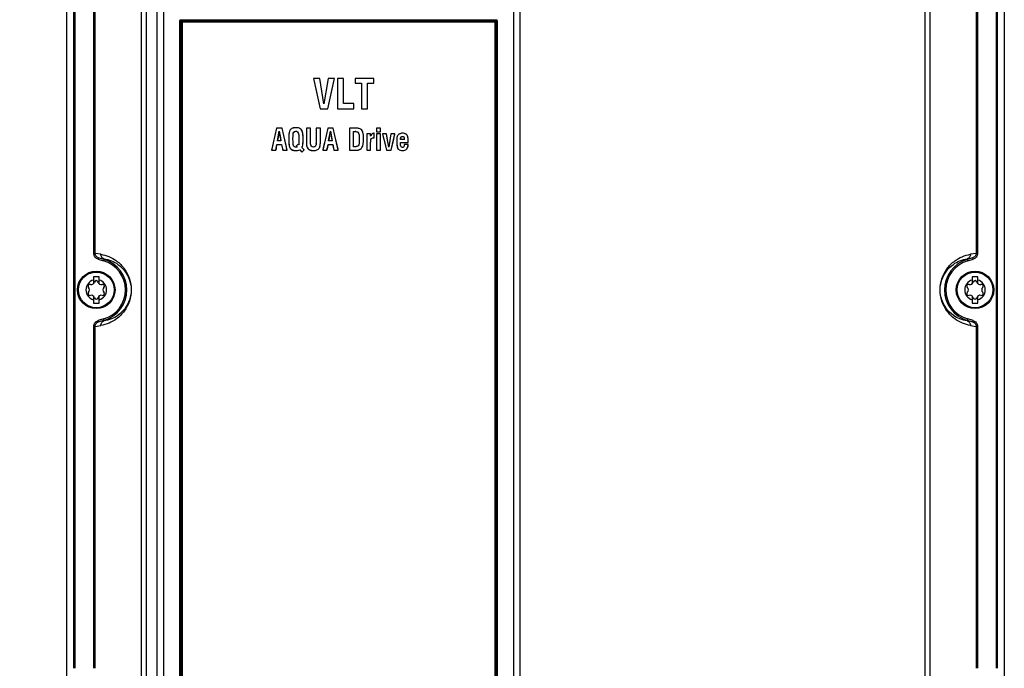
# Model space of a CAD drawing. Header units: inches. Extents: x 0 to 82.7, y 0 to 58.5.
# Tile 5 of 78: x 10.9 to 19.2, y 22.8 to 28.2. Entities that reach past the tile are written whole.
import ezdxf

# ---------------------------------------------------------------- set-up
doc = ezdxf.new("R2010")
doc.units = ezdxf.units.IN
doc.header["$LTSCALE"] = 4.547244
doc.header["$MEASUREMENT"] = 0
doc.layers.get('0').update_dxf_attribs({"linetype": 'CONTINUOUS'})
doc.styles.get("Standard").update_dxf_attribs({"font": 'txt', "width": 0.8})
doc.dimstyles.new('DIMSTYLE_1', dxfattribs={"dimtxt": 0.78125, "dimasz": 0.75, "dimexe": 0.18, "dimexo": 0.0625, "dimgap": 0.09, "dimtad": 1, "dimdec": 1, "dimzin": 4, "dimdsep": 46, "dimtxsty": 'STANDARD', "dimblk": '_FILLED', "dimblk1": '_FILLED', "dimblk2": '_FILLED', "dimcen": 0.09, "dimadec": 0, "dimazin": 0, "dimtfac": 1, "dimtdec": 1, "dimtofl": 0, "dimtmove": 0, "dimatfit": 3, "dimldrblk": '_FILLED', "dimfxl": 1, "dimtolj": 1, "dimtzin": 4, "dimarcsym": 0})

# ---------------------------------------------------------------- blocks, each defined once
blk = doc.blocks.new('_FILLED')
at = {"color": 0, "linetype": 'BYBLOCK'}
blk.add_solid([(0, 0), (-1, 0.193), (-1, -0.193)], dxfattribs=at)
blk = doc.blocks.new('*D12')
at = {"color": 7, "linetype": 'CONTINUOUS'}
for p, q in [((11.309, 35.2145), (8.4778, 35.2145)), ((9.1028, 35.2145), (9.1028, 26.9468)), ((9.1028, 18.6791), (9.1028, 26.9468)), ((11.1697, 18.6791), (8.4778, 18.6791))]:
    blk.add_line(p, q, dxfattribs=at)
at = {"color": 7, "linetype": 'CONTINUOUS', "xscale": 0.75, "yscale": 0.75, "zscale": 0.75}
for p, rotation in [((9.1028, 35.2145), 90), ((9.1028, 18.6791), 270)]:
    blk.add_blockref('_FILLED', p, dxfattribs=dict(at, rotation=rotation))

msp = doc.modelspace()

# ---------------------------------------------------------------- linework, layer by layer
at = {"color": 7, "linetype": 'CONTINUOUS'}
for p, q in [((11.3252, 22.589), (11.3252, 34.5769)), ((19.1992, 34.5769), (19.1992, 22.589)), ((11.382, 22.7847), (11.382, 34.5522)), ((11.3937, 22.7847), (11.3937, 34.5522)), ((19.1307, 34.5522), (19.1307, 22.7847)), ((19.1424, 22.7847), (19.1424, 34.5522)), ((11.9501, 19.8715), (11.9501, 34.2444)), ((11.9891, 34.2837), (11.9891, 19.8322)), ((12.0828, 19.8705), (12.0828, 34.2837)), ((12.1353, 34.2442), (12.1353, 19.8606)), ((15.0757, 34.2442), (15.0757, 19.3827)), ((15.1282, 34.2837), (15.1282, 19.343)), ((18.5353, 19.8322), (18.5353, 34.2837)), ((18.5743, 34.2444), (18.5743, 19.8715)), ((11.5506, 26.2689), (11.5506, 33.7583)), ((11.5623, 26.2689), (11.5623, 33.7583)), ((18.9621, 33.7583), (18.9621, 26.2689)), ((18.9738, 33.7583), (18.9738, 26.2689)), ((12.2731, 20.2478), (12.2731, 28.2228)), ((12.2774, 28.2228), (12.2731, 28.2228)), ((12.2774, 28.2228), (12.2774, 20.2478)), ((12.2774, 28.2228), (12.2795, 28.2206)), ((12.2795, 20.2499), (12.2795, 28.2206)), ((12.2808, 28.2307), (14.9302, 28.2307)), ((12.2835, 28.2245), (12.2812, 28.2268)), ((12.2812, 28.2268), (12.2923, 28.2268)), ((12.2923, 28.2245), (12.2835, 28.2245)), ((14.9271, 28.2206), (12.2839, 28.2206)), ((12.2839, 28.2204), (12.2839, 20.2501)), ((12.2924, 28.2107), (12.2922, 20.2579)), ((12.2923, 28.2268), (14.9225, 28.2268)), ((14.9225, 28.2245), (12.2923, 28.2245)), ((14.9224, 28.2106), (12.2924, 28.2107)), ((14.9221, 20.2578), (14.9224, 28.2106)), ((14.9225, 28.2268), (14.9298, 28.2268)), ((14.9275, 28.2245), (14.9225, 28.2245)), ((14.9271, 28.2206), (14.9271, 20.2501)), ((14.9315, 28.2206), (14.9271, 28.2204)), ((14.9275, 28.2245), (14.9298, 28.2268)), ((14.9315, 28.2206), (14.9315, 20.2499)), ((14.9336, 28.2228), (14.9336, 20.2478)), ((14.9379, 28.2228), (14.9336, 28.2228)), ((14.9379, 28.2228), (14.9379, 20.2478)), ((13.3954, 27.7382), (13.4511, 27.4823)), ((13.4486, 27.7382), (13.3954, 27.7382)), ((13.3954, 27.7382), (13.3978, 27.7271)), ((13.3978, 27.7271), (13.4511, 27.4823)), ((13.4843, 27.5235), (13.4486, 27.7382)), ((13.4843, 27.5235), (13.4486, 27.7382)), ((13.5207, 27.7382), (13.4843, 27.5235)), ((13.5207, 27.7382), (13.4843, 27.5235)), ((13.5163, 27.4823), (13.5721, 27.7382)), ((13.5163, 27.4823), (13.5697, 27.7275)), ((13.5721, 27.7382), (13.5207, 27.7382)), ((13.5697, 27.7275), (13.5721, 27.7382)), ((13.5979, 27.7382), (13.5979, 27.4823)), ((13.6471, 27.7382), (13.5979, 27.7382)), ((13.6471, 27.5272), (13.6471, 27.7382)), ((13.7454, 27.7382), (13.7454, 27.698)), ((13.9025, 27.7382), (13.7454, 27.7382)), ((13.9025, 27.698), (13.9025, 27.7382)), ((13.7454, 27.698), (13.7993, 27.698)), ((13.7993, 27.698), (13.7993, 27.4823)), ((13.8486, 27.4823), (13.8486, 27.698)), ((13.8486, 27.698), (13.9025, 27.698)), ((13.4511, 27.4823), (13.5163, 27.4823)), ((13.5979, 27.4823), (13.736, 27.4823)), ((13.736, 27.5272), (13.6471, 27.5272)), ((13.736, 27.4823), (13.736, 27.5272)), ((13.7993, 27.4823), (13.8486, 27.4823)), ((13.0859, 27.3209), (13.0437, 27.1359)), ((13.0858, 27.3209), (13.0718, 27.2592)), ((13.1322, 27.3209), (13.0859, 27.3209)), ((13.1744, 27.1359), (13.1322, 27.3209)), ((13.1463, 27.2592), (13.1322, 27.3209)), ((13.2492, 27.3245), (13.2397, 27.3242)), ((13.3362, 27.3209), (13.3362, 27.1952)), ((13.3718, 27.3209), (13.3362, 27.3209)), ((13.3718, 27.2108), (13.3718, 27.3209)), ((13.4183, 27.3209), (13.4183, 27.2108)), ((13.4539, 27.3209), (13.4183, 27.3209)), ((13.4539, 27.2098), (13.4539, 27.3209)), ((13.5158, 27.3209), (13.4736, 27.1358)), ((13.5158, 27.3209), (13.5017, 27.2592)), ((13.5621, 27.3209), (13.5158, 27.3209)), ((13.6043, 27.1358), (13.5621, 27.3209)), ((13.5762, 27.2592), (13.5621, 27.3209)), ((13.6975, 27.3209), (13.6975, 27.1358)), ((13.7439, 27.3209), (13.6975, 27.3209)), ((13.7911, 27.3131), (13.7869, 27.315)), ((13.7911, 27.3131), (13.7869, 27.315)), ((13.925, 27.3193), (13.925, 27.2889)), ((13.9578, 27.3193), (13.925, 27.3193)), ((13.9578, 27.2889), (13.9578, 27.3193)), ((13.0718, 27.2592), (13.0577, 27.1975)), ((13.0935, 27.2129), (13.1086, 27.295)), ((13.1227, 27.2129), (13.0935, 27.2129)), ((13.1086, 27.295), (13.1227, 27.2129)), ((13.1683, 27.1624), (13.1463, 27.2592)), ((13.2238, 27.2325), (13.2239, 27.2521)), ((13.2244, 27.2061), (13.2238, 27.2325)), ((13.2733, 27.2193), (13.2733, 27.196)), ((13.5017, 27.2592), (13.4877, 27.1975)), ((13.5234, 27.2129), (13.5385, 27.295)), ((13.5526, 27.2129), (13.5234, 27.2129)), ((13.5385, 27.295), (13.5526, 27.2129)), ((13.6024, 27.1439), (13.5762, 27.2592)), ((13.7331, 27.1649), (13.7331, 27.2918)), ((13.7331, 27.2918), (13.7457, 27.2918)), ((13.7457, 27.2918), (13.7526, 27.2916)), ((13.8433, 27.2739), (13.8433, 27.1358)), ((13.8746, 27.2739), (13.8433, 27.2739)), ((13.8746, 27.2526), (13.8746, 27.2739)), ((13.8864, 27.2702), (13.8836, 27.2671)), ((13.8865, 27.2702), (13.8836, 27.2671)), ((13.9017, 27.2399), (13.9069, 27.2401)), ((13.9017, 27.2399), (13.9047, 27.24)), ((13.9069, 27.2776), (13.903, 27.2775)), ((13.9051, 27.2775), (13.9031, 27.2775)), ((13.9047, 27.24), (13.9069, 27.2401)), ((13.9069, 27.2401), (13.9069, 27.2776)), ((13.925, 27.2889), (13.9578, 27.2889)), ((13.925, 27.2739), (13.925, 27.1358)), ((13.9578, 27.2739), (13.925, 27.2739)), ((13.9578, 27.1358), (13.9578, 27.2739)), ((13.9761, 27.2739), (14.0086, 27.1358)), ((14.0103, 27.2739), (13.9761, 27.2739)), ((13.9761, 27.2739), (13.9797, 27.2585)), ((13.9797, 27.2585), (13.9869, 27.2279)), ((13.9869, 27.2279), (13.9942, 27.1972)), ((14.0276, 27.1616), (14.0103, 27.2739)), ((14.0161, 27.2365), (14.0104, 27.2739)), ((14.0277, 27.1616), (14.0161, 27.2365)), ((14.0465, 27.2739), (14.0276, 27.1616)), ((14.0403, 27.2365), (14.0277, 27.1616)), ((14.0466, 27.2739), (14.0403, 27.2365)), ((14.0804, 27.2739), (14.0465, 27.2739)), ((14.0479, 27.1358), (14.0804, 27.2739)), ((14.0479, 27.1358), (14.0696, 27.2279)), ((14.0696, 27.2279), (14.0769, 27.2587)), ((14.0769, 27.2587), (14.0787, 27.2663)), ((14.0787, 27.2663), (14.0805, 27.2739)), ((14.1277, 27.2239), (14.1277, 27.2259)), ((14.1584, 27.2239), (14.1277, 27.2239)), ((14.1583, 27.232), (14.1584, 27.2282)), ((14.1583, 27.2282), (14.1584, 27.2239)), ((13.0454, 27.1435), (13.0437, 27.1359)), ((13.0437, 27.1359), (13.079, 27.1359)), ((13.0577, 27.1975), (13.0454, 27.1435)), ((13.079, 27.1359), (13.0886, 27.1838)), ((13.0886, 27.1838), (13.1276, 27.1838)), ((13.1276, 27.1838), (13.1371, 27.1359)), ((13.1371, 27.1359), (13.1744, 27.1359)), ((13.1697, 27.1564), (13.1683, 27.1624)), ((13.1725, 27.1439), (13.1697, 27.1564)), ((13.1744, 27.1359), (13.1725, 27.1439)), ((13.193, 27.1681), (13.1948, 27.1625)), ((13.2525, 27.1617), (13.2483, 27.1613)), ((13.2526, 27.1617), (13.2484, 27.1613)), ((13.2667, 27.1871), (13.2499, 27.1706)), ((13.2499, 27.1706), (13.2577, 27.1632)), ((13.2725, 27.1816), (13.2667, 27.1871)), ((13.2817, 27.1385), (13.2994, 27.1199)), ((13.3174, 27.1377), (13.2988, 27.157)), ((13.2994, 27.1199), (13.3174, 27.1377)), ((13.3059, 27.1766), (13.3071, 27.1845)), ((13.3059, 27.1766), (13.3071, 27.1845)), ((13.3719, 27.1942), (13.3718, 27.2108)), ((13.3721, 27.1884), (13.3719, 27.1942)), ((13.3721, 27.1882), (13.3719, 27.1942)), ((13.4183, 27.2108), (13.4182, 27.1942)), ((13.4538, 27.1952), (13.4539, 27.2098)), ((13.4753, 27.1435), (13.4736, 27.1358)), ((13.4736, 27.1358), (13.5089, 27.1358)), ((13.4783, 27.1564), (13.4753, 27.1435)), ((13.4877, 27.1975), (13.4783, 27.1564)), ((13.5089, 27.1358), (13.5185, 27.1838)), ((13.5185, 27.1838), (13.5575, 27.1838)), ((13.5575, 27.1838), (13.567, 27.1358)), ((13.567, 27.1358), (13.6043, 27.1358)), ((13.6043, 27.1358), (13.6024, 27.1439)), ((13.6975, 27.1358), (13.7572, 27.1358)), ((13.7467, 27.1649), (13.7331, 27.1649)), ((13.8433, 27.1358), (13.8762, 27.1358)), ((13.8762, 27.1358), (13.8762, 27.1998)), ((13.925, 27.1358), (13.9578, 27.1358)), ((13.9942, 27.1972), (14.0087, 27.1358)), ((14.0086, 27.1358), (14.0479, 27.1358)), ((14.1275, 27.1935), (14.1277, 27.2001)), ((14.1277, 27.1847), (14.1275, 27.1935)), ((14.1278, 27.1842), (14.1276, 27.1935)), ((14.1277, 27.2001), (14.1913, 27.2001)), ((14.1282, 27.178), (14.1277, 27.1847)), ((14.1282, 27.1779), (14.1278, 27.1842)), ((14.1584, 27.1798), (14.158, 27.1744)), ((14.1585, 27.1798), (14.1581, 27.1743)), ((14.1584, 27.1846), (14.1584, 27.1798)), ((14.1913, 27.1846), (14.1584, 27.1846)), ((14.191, 27.1798), (14.1913, 27.1846)), ((14.1913, 27.2001), (14.1913, 27.2068)), ((11.5623, 26.2689), (11.5506, 26.2689)), ((11.6095, 26.2612), (11.5623, 26.2689)), ((11.5914, 26.2309), (11.5881, 26.2195)), ((11.5914, 26.2309), (11.6376, 26.2233)), ((11.6361, 26.2181), (11.5914, 26.2309)), ((11.6376, 26.2233), (11.6328, 26.2067)), ((18.8868, 26.2233), (18.933, 26.2309)), ((18.8868, 26.2233), (18.8915, 26.2067)), ((18.933, 26.2309), (18.8883, 26.2181)), ((18.9621, 26.2689), (18.9149, 26.2612)), ((18.933, 26.2309), (18.9363, 26.2195)), ((18.9621, 26.2689), (18.9738, 26.2689)), ((11.5881, 26.2195), (11.6328, 26.2067)), ((18.8915, 26.2067), (18.9363, 26.2195)), ((11.5466, 26.0727), (11.5466, 26.0134)), ((11.5959, 26.0727), (11.5466, 26.0727)), ((11.5959, 26.0134), (11.5959, 26.0727)), ((18.9777, 26.0727), (18.9285, 26.0727)), ((18.9285, 26.0727), (18.9285, 26.0134)), ((18.9777, 26.0134), (18.9777, 26.0727)), ((11.5466, 25.9115), (11.5466, 25.8522)), ((11.5959, 25.8522), (11.5959, 25.9115)), ((18.9285, 25.9115), (18.9285, 25.8522)), ((18.9777, 25.8522), (18.9777, 25.9115)), ((11.5466, 25.8522), (11.5959, 25.8522)), ((18.9285, 25.8522), (18.9777, 25.8522)), ((11.5506, 22.7847), (11.5506, 25.656)), ((11.5623, 25.656), (11.5506, 25.656)), ((11.5623, 25.656), (11.6095, 25.6637)), ((11.5623, 22.7847), (11.5623, 25.656)), ((11.6328, 25.7181), (11.5881, 25.7053)), ((11.5914, 25.694), (11.5881, 25.7053)), ((11.5914, 25.694), (11.6361, 25.7068)), ((11.6376, 25.7016), (11.5914, 25.694)), ((11.6376, 25.7016), (11.6328, 25.7181)), ((18.8868, 25.7016), (18.8915, 25.7181)), ((18.933, 25.694), (18.8868, 25.7016)), ((18.8883, 25.7068), (18.933, 25.694)), ((18.9363, 25.7053), (18.8915, 25.7181)), ((18.9149, 25.6637), (18.9621, 25.656)), ((18.933, 25.694), (18.9363, 25.7053)), ((18.9738, 25.656), (18.9621, 25.656)), ((18.9621, 25.656), (18.9621, 22.7847)), ((18.9738, 25.656), (18.9738, 22.7847))]:
    msp.add_line(p, q, dxfattribs=at)
for points in [[(12.2807, 28.2233), (12.2805, 28.2231), (12.2803, 28.2228), (12.2801, 28.2225), (12.2799, 28.2222), (12.2798, 28.2219), (12.2797, 28.2216), (12.2796, 28.2213), (12.2796, 28.2209), (12.2795, 28.2206)], [(12.2835, 28.2245), (12.2832, 28.2245), (12.2829, 28.2244), (12.2825, 28.2243), (12.2822, 28.2242), (12.2819, 28.2241), (12.2816, 28.2239), (12.2813, 28.2238), (12.281, 28.2236), (12.2807, 28.2233)], [(14.9275, 28.2245), (14.9278, 28.2245), (14.9282, 28.2244), (14.9285, 28.2243), (14.9288, 28.2242), (14.9291, 28.2241), (14.9294, 28.2239), (14.9297, 28.2238), (14.93, 28.2236), (14.9303, 28.2233)], [(14.9303, 28.2233), (14.9305, 28.2231), (14.9307, 28.2228), (14.9309, 28.2225), (14.9311, 28.2222), (14.9312, 28.2219), (14.9313, 28.2216), (14.9314, 28.2212), (14.9314, 28.2209), (14.9315, 28.2206)], [(13.9069, 27.2776), (13.9065, 27.2776), (13.906, 27.2776), (13.9056, 27.2776), (13.9051, 27.2775)]]:
    msp.add_lwpolyline(points, dxfattribs=at)
for centre, radius in [((11.5712, 25.9624), 0.1575), ((11.5712, 25.9624), 0.1496), ((18.9531, 25.9624), 0.1575), ((18.9531, 25.9624), 0.1496)]:
    msp.add_circle(centre, radius, dxfattribs=at)
for centre, radius, start, end in [((13.2338, 27.281), 0.0414, 119.19106, 124.41408), ((13.2489, 27.2084), 0.1162, 89.85397, 94.53299), ((13.744, 27.0717), 0.2491, 88.72097, 90.01057), ((13.7441, 27.0783), 0.2425, 88.70715, 90.02959), ((13.7458, 27.1762), 0.1157, 88.42832, 90.01722), ((13.7464, 27.1991), 0.0927, 86.13626, 88.44997), ((13.7102, 27.2547), 0.0697, 10.32994, 12.34442), ((14.1287, 27.2412), 0.0314, 157.34897, 160.83659), ((14.1331, 27.2386), 0.0366, 124.28549, 132.46395), ((14.1357, 27.2348), 0.0412, 118.02825, 124.23091), ((14.1351, 27.2358), 0.0401, 117.911, 124.29232), ((14.0784, 27.2283), 0.0799, 359.94923, 2.35467), ((14.2404, 27.2283), 0.0821, 180.06749, 183.11231), ((14.1503, 27.2336), 0.0432, 61.20411, 67.04115), ((13.877, 27.2107), 0.3142, 1.65275, 2.89829), ((13.8673, 27.2104), 0.3239, 1.61339, 2.67389), ((13.7517, 27.2073), 0.4396, 359.93453, 1.62987), ((13.7445, 27.2072), 0.4467, 359.94639, 1.57645), ((13.2492, 27.1835), 0.0583, 195.40365, 201.11067), ((13.2492, 27.2113), 0.079, 270.01161, 272.65341), ((13.2492, 27.2093), 0.0771, 269.96317, 272.69194), ((13.2489, 27.216), 0.0838, 272.7011, 279.42862), ((13.3099, 27.1952), 0.1083, 357.97355, 359.45313), ((14.1303, 27.1651), 0.0303, 216.03186, 222.75334), ((14.1297, 27.1646), 0.0295, 215.92809, 222.71855), ((14.1448, 27.2176), 0.0853, 263.66014, 266.80471), ((14.1447, 27.2161), 0.0839, 263.60995, 265.86747), ((14.1454, 27.2258), 0.0936, 265.85089, 267.69259), ((14.1457, 27.2349), 0.1027, 266.81516, 270.05608), ((14.1457, 27.233), 0.1008, 267.70113, 270.09939), ((11.5628, 25.9624), 0.2541, 286, 74), ((11.5628, 25.9624), 0.266, 286, 74), ((18.9616, 25.9624), 0.266, 106, 254), ((18.9616, 25.9624), 0.2541, 106, 254), ((11.5712, 25.9624), 0.0866, 106.50452, 253.49548), ((11.5174, 25.9935), 0.0156, 73.63362, 226.36638), ((11.4877, 25.9624), 0.0274, 313.63362, 46.36638), ((11.5295, 26.0348), 0.0274, 253.63362, 346.36638), ((11.5712, 26.0246), 0.0156, 13.63362, 166.36638), ((11.613, 26.0348), 0.0274, 193.63362, 286.36638), ((11.5712, 25.9624), 0.0866, 286.50452, 73.49548), ((11.6251, 25.9935), 0.0156, 313.63362, 106.36638), ((11.6548, 25.9624), 0.0274, 133.63362, 226.36638), ((18.9531, 25.9624), 0.0866, 106.50452, 253.49548), ((18.8993, 25.9935), 0.0156, 73.63362, 226.36638), ((18.8696, 25.9624), 0.0274, 313.63362, 46.36638), ((18.9114, 26.0348), 0.0274, 253.63362, 346.36638), ((18.9531, 26.0246), 0.0156, 13.63362, 166.36638), ((18.9949, 26.0348), 0.0274, 193.63362, 286.36638), ((18.9531, 25.9624), 0.0866, 286.50452, 73.49548), ((19.007, 25.9935), 0.0156, 313.63362, 106.36638), ((19.0367, 25.9624), 0.0274, 133.63362, 226.36638), ((11.5174, 25.9313), 0.0156, 133.63362, 286.36638), ((11.5295, 25.8901), 0.0274, 13.63362, 106.36638), ((11.5712, 25.9002), 0.0156, 193.63362, 346.36638), ((11.613, 25.8901), 0.0274, 73.63362, 166.36638), ((11.6251, 25.9313), 0.0156, 253.63362, 46.36638), ((18.8993, 25.9313), 0.0156, 133.63362, 286.36638), ((18.9114, 25.8901), 0.0274, 13.63362, 106.36638), ((18.9531, 25.9002), 0.0156, 193.63362, 346.36638), ((18.9949, 25.8901), 0.0274, 73.63362, 166.36638), ((19.007, 25.9313), 0.0156, 253.63362, 46.36638)]:
    msp.add_arc(centre, radius, start, end, dxfattribs=at)
for centre, major_axis, ratio, start_param, end_param in [((13.6057, 27.2129), (11.0153, 59.7309), 0.008294, -4.712234, -4.71086), ((13.6057, 27.295), (-11.0116, 64.3701), 0.007504, 7.852698, 7.853898), ((13.6057, 27.2129), (11.0262, 59.7944), 0.001332, 1.569669, 1.571042), ((13.6057, 27.295), (-11.022, 64.4348), 0.001013, 1.570623, 1.571822), ((13.6057, 27.1358), (11.0146, 54.5076), 0.009286, -4.711393, -4.710513), ((13.6057, 27.1838), (-11.0129, 55.9174), 0.008231, 1.569175, 1.570033), ((13.6057, 27.1706), (11.0228, -10.501), 0.016123, 4.695466, 4.696169), ((13.6057, 27.1871), (11.0235, 10.8577), 0.015381, 1.58641, 1.587421), ((13.6057, 27.1816), (11.023, -10.3296), 0.015087, -1.587424, -1.586896), ((13.6057, 27.1385), (-11.0227, 11.6227), 0.014681, 7.840059, 7.841663), ((13.6057, 27.1377), (-11.023, 11.4494), 0.013071, 1.55652, 1.558212), ((13.6057, 27.1199), (11.0237, 10.8707), 0.013898, 1.58325, 1.584888), ((13.6057, 27.1358), (11.0259, 54.5683), 0.001706, 1.570262, 1.571141), ((13.6057, 27.1838), (-11.0224, 55.9699), 0.000829, 1.570633, 1.57149)]:
    msp.add_ellipse(centre, major_axis=major_axis, ratio=ratio, start_param=start_param, end_param=end_param, dxfattribs=at)
for points, knots in [([(12.2731, 28.2228), (12.2731, 28.2247), (12.2736, 28.2275), (12.2766, 28.2302), (12.2786, 28.2293), (12.2794, 28.2287)], [0, 0, 0, 0, 0.51565, 0.734832, 1, 1, 1, 1]), ([(12.2839, 28.2204), (12.283, 28.2207), (12.2827, 28.2207), (12.28, 28.2206), (12.2803, 28.2206)], [0, 0, 0, 0, 0.775482, 1, 1, 1, 1]), ([(12.2812, 28.2268), (12.2809, 28.2272), (12.281, 28.2286), (12.2808, 28.2299), (12.2808, 28.2307)], [0, 0, 0, 0, 0.365445, 1, 1, 1, 1]), ([(12.2835, 28.2245), (12.2836, 28.2243), (12.2839, 28.2227), (12.2841, 28.2212), (12.2841, 28.2199)], [0, 0, 0, 0, 0.134879, 1, 1, 1, 1]), ([(14.9269, 28.2199), (14.9269, 28.2212), (14.9271, 28.2227), (14.9274, 28.2243), (14.9275, 28.2245)], [0, 0, 0, 0, 0.862982, 1, 1, 1, 1]), ([(14.9298, 28.2268), (14.9301, 28.2272), (14.93, 28.2286), (14.9302, 28.2299), (14.9302, 28.2307)], [0, 0, 0, 0, 0.369267, 1, 1, 1, 1]), ([(14.9302, 28.2307), (14.932, 28.2307), (14.9348, 28.2301), (14.9374, 28.227), (14.9366, 28.2251), (14.936, 28.2243)], [0, 0, 0, 0, 0.511127, 0.731779, 1, 1, 1, 1]), ([(13.1882, 27.2407), (13.1882, 27.2286), (13.1887, 27.2044), (13.1898, 27.1798), (13.193, 27.1681)], [0, 0, 0, 0, 0.500385, 1, 1, 1, 1]), ([(13.2685, 27.2809), (13.2716, 27.2711), (13.2727, 27.2501), (13.2733, 27.2296), (13.2733, 27.2193)], [0, 0, 0, 0, 0.499489, 1, 1, 1, 1]), ([(13.8034, 27.1571), (13.8102, 27.1683), (13.8154, 27.195), (13.8166, 27.2209), (13.8166, 27.234)], [0, 0, 0, 0, 0.49848, 1, 1, 1, 1]), ([(13.8762, 27.1998), (13.8762, 27.2055), (13.8768, 27.2165), (13.8784, 27.2291), (13.8824, 27.2332)], [0, 0, 0, 0, 0.503053, 1, 1, 1, 1]), ([(14.1513, 27.2491), (14.1519, 27.2487), (14.1531, 27.2479), (14.154, 27.2469), (14.1545, 27.2464)], [0, 0, 0, 0, 0.502446, 1, 1, 1, 1]), ([(13.7572, 27.1358), (13.7661, 27.1359), (13.7841, 27.1377), (13.7988, 27.1497), (13.8034, 27.1571)], [0, 0, 0, 0, 0.502508, 1, 1, 1, 1]), ([(14.0949, 27.2115), (14.0949, 27.2005), (14.0959, 27.1791), (14.0994, 27.1561), (14.1058, 27.1473)], [0, 0, 0, 0, 0.502157, 1, 1, 1, 1]), ([(11.5881, 26.2195), (11.5777, 26.2227), (11.558, 26.2355), (11.5507, 26.258), (11.5506, 26.2689)], [0, 0, 0, 0, 0.500132, 1, 1, 1, 1]), ([(11.5914, 26.2309), (11.5833, 26.2332), (11.5682, 26.2432), (11.5623, 26.2605), (11.5623, 26.2689)], [0, 0, 0, 0, 0.500126, 1, 1, 1, 1]), ([(11.6095, 26.2612), (11.632, 26.2571), (11.6787, 26.2445), (11.7482, 26.2053), (11.8331, 26.1207), (11.8858, 25.9624), (11.8329, 25.8042), (11.7324, 25.7033), (11.6565, 25.6719), (11.6095, 25.6637)], [0, 0, 0, 0, 0.081057, 0.17025, 0.279679, 0.500574, 0.7215, 0.830929, 1, 1, 1, 1]), ([(11.6376, 26.2233), (11.6297, 26.2256), (11.6149, 26.2358), (11.6095, 26.2528), (11.6095, 26.2612)], [0, 0, 0, 0, 0.49823, 1, 1, 1, 1]), ([(11.6376, 26.2233), (11.6787, 26.2173), (11.7454, 26.1903), (11.8354, 26.1033), (11.8642, 26.0179), (11.8642, 25.9624)], [0, 0, 0, 0, 0.335135, 0.552576, 1, 1, 1, 1]), ([(18.9149, 25.6637), (18.8924, 25.6677), (18.8456, 25.6804), (18.7762, 25.7196), (18.6913, 25.8042), (18.6386, 25.9625), (18.6915, 26.1206), (18.792, 26.2216), (18.8679, 26.253), (18.9149, 26.2612)], [0, 0, 0, 0, 0.081057, 0.17025, 0.279679, 0.500574, 0.7215, 0.830929, 1, 1, 1, 1]), ([(18.8868, 25.7016), (18.8456, 25.7076), (18.779, 25.7345), (18.689, 25.8218), (18.6407, 25.9625), (18.689, 26.1031), (18.779, 26.1904), (18.8456, 26.2173), (18.8868, 26.2233)], [0, 0, 0, 0, 0.167571, 0.276295, 0.500057, 0.723706, 0.832429, 1, 1, 1, 1]), ([(18.9149, 26.2612), (18.9149, 26.2528), (18.9095, 26.2358), (18.8947, 26.2256), (18.8868, 26.2233)], [0, 0, 0, 0, 0.501583, 1, 1, 1, 1]), ([(18.9621, 26.2689), (18.9621, 26.2605), (18.9562, 26.2432), (18.9411, 26.2332), (18.933, 26.2309)], [0, 0, 0, 0, 0.499855, 1, 1, 1, 1]), ([(18.9738, 26.2689), (18.9737, 26.258), (18.9664, 26.2355), (18.9467, 26.2227), (18.9363, 26.2195)], [0, 0, 0, 0, 0.49987, 1, 1, 1, 1]), ([(11.8642, 25.9624), (11.8642, 25.9069), (11.8354, 25.8216), (11.7454, 25.7345), (11.6787, 25.7076), (11.6376, 25.7016)], [0, 0, 0, 0, 0.447409, 0.664858, 1, 1, 1, 1]), ([(11.5506, 25.656), (11.5507, 25.6669), (11.558, 25.6893), (11.5777, 25.7022), (11.5881, 25.7053)], [0, 0, 0, 0, 0.49987, 1, 1, 1, 1]), ([(11.5623, 25.656), (11.5623, 25.6644), (11.5682, 25.6816), (11.5833, 25.6917), (11.5914, 25.694)], [0, 0, 0, 0, 0.499855, 1, 1, 1, 1]), ([(11.6095, 25.6637), (11.6095, 25.672), (11.6149, 25.6891), (11.6297, 25.6993), (11.6376, 25.7016)], [0, 0, 0, 0, 0.501583, 1, 1, 1, 1]), ([(18.8868, 25.7016), (18.8947, 25.6993), (18.9095, 25.6891), (18.9149, 25.672), (18.9149, 25.6637)], [0, 0, 0, 0, 0.49823, 1, 1, 1, 1]), ([(18.933, 25.694), (18.9411, 25.6917), (18.9562, 25.6816), (18.9621, 25.6644), (18.9621, 25.656)], [0, 0, 0, 0, 0.500126, 1, 1, 1, 1]), ([(18.9363, 25.7053), (18.9467, 25.7022), (18.9664, 25.6893), (18.9737, 25.6669), (18.9738, 25.656)], [0, 0, 0, 0, 0.500131, 1, 1, 1, 1])]:
    msp.add_open_spline(points, degree=3, knots=knots, dxfattribs=at)
for points in [[(12.2812, 28.2268), (12.2794, 28.2268), (12.2773, 28.2246), (12.2774, 28.2228)], [(14.9336, 28.2228), (14.9336, 28.2246), (14.9316, 28.2268), (14.9298, 28.2268)], [(13.2104, 27.3152), (13.2031, 27.3102), (13.1976, 27.3024), (13.1943, 27.2942)], [(13.2104, 27.3152), (13.2033, 27.3103), (13.198, 27.3033), (13.1944, 27.2943)], [(13.2397, 27.3242), (13.229, 27.3233), (13.2203, 27.3209), (13.2136, 27.3172)], [(13.2397, 27.3242), (13.2307, 27.3234), (13.2215, 27.3216), (13.2136, 27.3172)], [(13.2301, 27.287), (13.2341, 27.2922), (13.2413, 27.2954), (13.2479, 27.2955)], [(13.2302, 27.287), (13.2343, 27.2926), (13.2403, 27.2955), (13.2479, 27.2955)], [(13.2479, 27.2955), (13.25, 27.2955), (13.2519, 27.2953), (13.2538, 27.2949)], [(13.2479, 27.2955), (13.2499, 27.2954), (13.2518, 27.2953), (13.2537, 27.2949)], [(13.2854, 27.315), (13.2766, 27.3214), (13.2645, 27.3245), (13.2492, 27.3245)], [(13.2854, 27.315), (13.2753, 27.3223), (13.2617, 27.3245), (13.2492, 27.3245)], [(13.3037, 27.2878), (13.3003, 27.2997), (13.2941, 27.3088), (13.2854, 27.315)], [(13.3037, 27.2878), (13.3007, 27.2983), (13.2943, 27.3087), (13.2854, 27.315)], [(13.7869, 27.315), (13.7781, 27.3185), (13.7656, 27.3204), (13.7495, 27.3208)], [(13.7869, 27.315), (13.7751, 27.3196), (13.7621, 27.3205), (13.7495, 27.3208)], [(13.8111, 27.2866), (13.8075, 27.2991), (13.8008, 27.3079), (13.7911, 27.3131)], [(13.8111, 27.2866), (13.808, 27.2972), (13.8009, 27.3079), (13.7911, 27.3131)], [(13.1943, 27.2942), (13.1877, 27.2775), (13.1882, 27.2587), (13.1882, 27.2407)], [(13.1944, 27.2943), (13.1902, 27.2838), (13.1882, 27.266), (13.1882, 27.2407)], [(13.1882, 27.2407), (13.1882, 27.204), (13.1898, 27.1798), (13.193, 27.1681)], [(13.2239, 27.2521), (13.2239, 27.2585), (13.2241, 27.265), (13.225, 27.2714)], [(13.2239, 27.2521), (13.2239, 27.2596), (13.2243, 27.266), (13.225, 27.2713)], [(13.225, 27.2713), (13.226, 27.2785), (13.2277, 27.2838), (13.2302, 27.287)], [(13.225, 27.2714), (13.2258, 27.2768), (13.2268, 27.2826), (13.2301, 27.287)], [(13.2537, 27.2949), (13.2603, 27.2935), (13.2663, 27.2873), (13.2685, 27.2809)], [(13.2538, 27.2949), (13.261, 27.2933), (13.266, 27.2887), (13.2685, 27.2809)], [(13.2685, 27.2809), (13.2716, 27.2712), (13.2733, 27.2506), (13.2733, 27.2193)], [(13.3089, 27.2292), (13.3089, 27.2563), (13.3071, 27.276), (13.3037, 27.2878)], [(13.3089, 27.2292), (13.3089, 27.2488), (13.309, 27.269), (13.3037, 27.2878)], [(13.3071, 27.1845), (13.3083, 27.1954), (13.3089, 27.2103), (13.3089, 27.2292)], [(13.3071, 27.1845), (13.3087, 27.1993), (13.3089, 27.2143), (13.3089, 27.2292)], [(13.7526, 27.2916), (13.757, 27.2913), (13.7615, 27.2907), (13.7656, 27.2891)], [(13.7527, 27.2916), (13.7579, 27.2912), (13.7622, 27.2904), (13.7653, 27.2892)], [(13.7653, 27.2892), (13.7671, 27.2885), (13.7686, 27.2877), (13.7697, 27.2867)], [(13.7656, 27.2891), (13.7671, 27.2885), (13.7685, 27.2877), (13.7697, 27.2867)], [(13.7697, 27.2867), (13.7736, 27.2833), (13.7765, 27.2776), (13.7782, 27.2696)], [(13.7697, 27.2867), (13.7745, 27.2825), (13.7769, 27.2759), (13.7783, 27.2696)], [(13.7783, 27.2696), (13.7796, 27.2632), (13.7802, 27.2566), (13.7806, 27.25)], [(13.7787, 27.2672), (13.7796, 27.2626), (13.7802, 27.2569), (13.7806, 27.2501)], [(13.781, 27.2337), (13.781, 27.2173), (13.7802, 27.204), (13.7788, 27.1938)], [(13.781, 27.2337), (13.781, 27.2204), (13.7806, 27.207), (13.7789, 27.1938)], [(13.7806, 27.2501), (13.7808, 27.2452), (13.781, 27.2397), (13.781, 27.2337)], [(13.7806, 27.25), (13.7809, 27.2446), (13.781, 27.2391), (13.781, 27.2337)], [(13.8034, 27.1571), (13.8121, 27.1713), (13.8166, 27.197), (13.8166, 27.234)], [(13.8166, 27.234), (13.8166, 27.2566), (13.8147, 27.2741), (13.8111, 27.2866)], [(13.8166, 27.234), (13.8166, 27.2517), (13.816, 27.2697), (13.8111, 27.2866)], [(13.8836, 27.2671), (13.8803, 27.2633), (13.8773, 27.2585), (13.8746, 27.2526)], [(13.8836, 27.2671), (13.8798, 27.2628), (13.877, 27.2578), (13.8746, 27.2526)], [(13.8761, 27.1998), (13.8761, 27.2178), (13.8782, 27.229), (13.8824, 27.2332)], [(13.8824, 27.2332), (13.8852, 27.2361), (13.8894, 27.2381), (13.8946, 27.2391)], [(13.8824, 27.2332), (13.8856, 27.2364), (13.8902, 27.2383), (13.8946, 27.2391)], [(13.903, 27.2775), (13.8969, 27.2772), (13.8914, 27.2747), (13.8864, 27.2702)], [(13.9031, 27.2775), (13.897, 27.2772), (13.8909, 27.2743), (13.8865, 27.2702)], [(13.8946, 27.2391), (13.8968, 27.2396), (13.8991, 27.2398), (13.9017, 27.2399)], [(13.8946, 27.2391), (13.8969, 27.2396), (13.8993, 27.2398), (13.9017, 27.2399)], [(14.0957, 27.2339), (14.0951, 27.2276), (14.0948, 27.2201), (14.0948, 27.2115)], [(14.0957, 27.2336), (14.0951, 27.2263), (14.0949, 27.2189), (14.0949, 27.2115)], [(14.0992, 27.2517), (14.0971, 27.2459), (14.0963, 27.2397), (14.0957, 27.2336)], [(14.099, 27.2515), (14.0975, 27.2471), (14.0964, 27.2413), (14.0957, 27.2339)], [(14.1084, 27.2657), (14.1046, 27.2622), (14.1017, 27.2581), (14.0997, 27.2533)], [(14.1084, 27.2657), (14.1047, 27.2623), (14.1017, 27.2579), (14.0998, 27.2533)], [(14.1446, 27.2775), (14.1335, 27.2775), (14.124, 27.2753), (14.1163, 27.2712)], [(14.1447, 27.2775), (14.135, 27.2775), (14.1249, 27.2758), (14.1163, 27.2712)], [(14.1277, 27.2259), (14.1277, 27.2327), (14.1275, 27.2407), (14.1317, 27.246)], [(14.1277, 27.2259), (14.1277, 27.2359), (14.129, 27.2426), (14.1317, 27.246)], [(14.1317, 27.246), (14.1343, 27.2494), (14.1381, 27.2511), (14.1432, 27.2511)], [(14.1317, 27.246), (14.1343, 27.2493), (14.139, 27.2511), (14.1432, 27.2511)], [(14.1432, 27.2511), (14.1466, 27.2511), (14.1494, 27.2504), (14.1517, 27.2489)], [(14.1432, 27.2511), (14.146, 27.2511), (14.1489, 27.2505), (14.1513, 27.2491)], [(14.1525, 27.2771), (14.15, 27.2774), (14.1474, 27.2775), (14.1446, 27.2775)], [(14.1525, 27.2771), (14.1499, 27.2774), (14.1473, 27.2775), (14.1447, 27.2775)], [(14.1517, 27.2489), (14.1527, 27.2482), (14.1536, 27.2474), (14.1544, 27.2464)], [(14.1672, 27.2734), (14.1628, 27.2752), (14.1579, 27.2765), (14.1525, 27.2771)], [(14.1672, 27.2734), (14.1626, 27.2753), (14.1576, 27.2765), (14.1525, 27.2771)], [(14.1544, 27.2464), (14.1566, 27.2436), (14.1579, 27.2387), (14.1582, 27.2316)], [(14.1545, 27.2464), (14.1576, 27.2425), (14.158, 27.2369), (14.1583, 27.232)], [(14.1779, 27.2667), (14.1759, 27.2685), (14.1736, 27.2701), (14.1711, 27.2714)], [(14.1779, 27.2667), (14.1759, 27.2686), (14.1736, 27.2701), (14.1712, 27.2714)], [(14.1866, 27.254), (14.1846, 27.259), (14.1817, 27.2633), (14.1779, 27.2667)], [(14.1867, 27.254), (14.1848, 27.2588), (14.1817, 27.2633), (14.1779, 27.2667)], [(14.1908, 27.2255), (14.1902, 27.2391), (14.1888, 27.2486), (14.1866, 27.254)], [(14.1908, 27.2266), (14.1904, 27.2358), (14.19, 27.2454), (14.1867, 27.254)], [(13.1948, 27.1625), (13.1984, 27.1534), (13.204, 27.1464), (13.2117, 27.1413)], [(13.1948, 27.1625), (13.1981, 27.1541), (13.2041, 27.1463), (13.2116, 27.1413)], [(13.2116, 27.1413), (13.2224, 27.1341), (13.2363, 27.1323), (13.2492, 27.1322)], [(13.2117, 27.1413), (13.2208, 27.1352), (13.2332, 27.1322), (13.2492, 27.1322)], [(13.2253, 27.1899), (13.2248, 27.1947), (13.2245, 27.2), (13.2244, 27.2061)], [(13.2254, 27.1893), (13.2248, 27.1949), (13.2245, 27.2005), (13.2244, 27.2061)], [(13.2284, 27.1748), (13.227, 27.1787), (13.226, 27.1837), (13.2253, 27.1899)], [(13.2284, 27.1747), (13.2267, 27.1794), (13.226, 27.1844), (13.2254, 27.1893)], [(13.2303, 27.1705), (13.2296, 27.1717), (13.229, 27.1731), (13.2284, 27.1748)], [(13.2303, 27.1705), (13.2295, 27.1718), (13.2289, 27.1733), (13.2284, 27.1747)], [(13.2382, 27.1632), (13.2349, 27.1647), (13.2323, 27.1672), (13.2303, 27.1705)], [(13.2382, 27.1632), (13.235, 27.1647), (13.2321, 27.1674), (13.2303, 27.1705)], [(13.2484, 27.1613), (13.2445, 27.1613), (13.2411, 27.1619), (13.2382, 27.1632)], [(13.2483, 27.1613), (13.2449, 27.1613), (13.2413, 27.1618), (13.2382, 27.1632)], [(13.2577, 27.1632), (13.256, 27.1626), (13.2543, 27.162), (13.2525, 27.1617)], [(13.2577, 27.1632), (13.2559, 27.1625), (13.2542, 27.162), (13.2526, 27.1617)], [(13.2626, 27.1333), (13.2689, 27.1344), (13.2753, 27.1361), (13.2817, 27.1385)], [(13.2626, 27.1333), (13.2691, 27.1344), (13.2755, 27.1362), (13.2817, 27.1385)], [(13.2733, 27.196), (13.2733, 27.1912), (13.2733, 27.1864), (13.2724, 27.1816)], [(13.2733, 27.196), (13.2733, 27.1891), (13.2729, 27.1843), (13.2725, 27.1816)], [(13.2987, 27.157), (13.302, 27.1626), (13.3044, 27.1691), (13.3059, 27.1766)], [(13.2987, 27.157), (13.3023, 27.163), (13.3045, 27.1698), (13.3059, 27.1766)], [(13.3362, 27.1952), (13.3361, 27.1887), (13.3365, 27.1822), (13.3376, 27.1758)], [(13.3362, 27.1952), (13.3362, 27.1724), (13.3411, 27.1563), (13.3511, 27.1466)], [(13.3376, 27.1758), (13.3394, 27.1652), (13.3434, 27.1541), (13.351, 27.1466)], [(13.351, 27.1466), (13.3533, 27.1444), (13.3559, 27.1425), (13.3586, 27.1408)], [(13.3511, 27.1466), (13.3533, 27.1444), (13.3558, 27.1425), (13.3586, 27.1408)], [(13.3586, 27.1408), (13.3681, 27.135), (13.3808, 27.1322), (13.3966, 27.1322)], [(13.3586, 27.1408), (13.3697, 27.1341), (13.3836, 27.1323), (13.3966, 27.1322)], [(13.3751, 27.1731), (13.3735, 27.1769), (13.3725, 27.182), (13.3721, 27.1884)], [(13.3752, 27.1728), (13.3731, 27.1777), (13.3724, 27.183), (13.3721, 27.1882)], [(13.3778, 27.1684), (13.3768, 27.1697), (13.3759, 27.1712), (13.3751, 27.1731)], [(13.3778, 27.1684), (13.3767, 27.1697), (13.3759, 27.1713), (13.3752, 27.1728)], [(13.395, 27.1613), (13.3874, 27.1613), (13.3817, 27.1636), (13.3778, 27.1684)], [(13.395, 27.1613), (13.3888, 27.1613), (13.3817, 27.1636), (13.3778, 27.1684)], [(13.4121, 27.1684), (13.4082, 27.1636), (13.4025, 27.1613), (13.395, 27.1613)], [(13.4121, 27.1684), (13.4082, 27.1636), (13.4012, 27.1613), (13.395, 27.1613)], [(13.3966, 27.1322), (13.4069, 27.1322), (13.4165, 27.1342), (13.4254, 27.1378)], [(13.3966, 27.1322), (13.4064, 27.1322), (13.4163, 27.1341), (13.4254, 27.1378)], [(13.4154, 27.1747), (13.4145, 27.1722), (13.4134, 27.1701), (13.4121, 27.1684)], [(13.4153, 27.1744), (13.4146, 27.1723), (13.4135, 27.1702), (13.4121, 27.1684)], [(13.4181, 27.1942), (13.4181, 27.1876), (13.4176, 27.1807), (13.4153, 27.1744)], [(13.4181, 27.1914), (13.4178, 27.1846), (13.4169, 27.179), (13.4154, 27.1747)], [(13.4254, 27.1378), (13.4344, 27.1414), (13.4413, 27.1476), (13.4462, 27.1561)], [(13.4254, 27.1378), (13.434, 27.1413), (13.4416, 27.1481), (13.4462, 27.1561)], [(13.4462, 27.1561), (13.4512, 27.1645), (13.4536, 27.1776), (13.4537, 27.1952)], [(13.4462, 27.1561), (13.453, 27.1675), (13.4536, 27.1819), (13.4537, 27.1952)], [(13.7589, 27.166), (13.7554, 27.1652), (13.7513, 27.1649), (13.7467, 27.1649)], [(13.7589, 27.166), (13.7549, 27.1651), (13.7508, 27.1649), (13.7467, 27.1649)], [(13.7572, 27.1358), (13.7793, 27.1358), (13.7946, 27.1429), (13.8034, 27.1571)], [(13.7705, 27.1717), (13.768, 27.1689), (13.7641, 27.167), (13.7589, 27.166)], [(13.7706, 27.1717), (13.7676, 27.1685), (13.7631, 27.1668), (13.7589, 27.166)], [(13.7788, 27.1938), (13.7774, 27.1835), (13.7747, 27.1762), (13.7705, 27.1717)], [(13.7789, 27.1938), (13.7778, 27.186), (13.7759, 27.1774), (13.7706, 27.1717)], [(14.0948, 27.2115), (14.0948, 27.1788), (14.0985, 27.1574), (14.1058, 27.1473)], [(14.108, 27.1446), (14.1103, 27.1421), (14.1129, 27.1401), (14.116, 27.1384)], [(14.1081, 27.1445), (14.1104, 27.1421), (14.1131, 27.14), (14.116, 27.1384)], [(14.116, 27.1384), (14.1212, 27.1355), (14.1277, 27.1336), (14.1354, 27.1327)], [(14.1161, 27.1383), (14.122, 27.1351), (14.1287, 27.1335), (14.1354, 27.1327)], [(14.1276, 27.1935), (14.1276, 27.1957), (14.1276, 27.1979), (14.1278, 27.2001)], [(14.1314, 27.1649), (14.1298, 27.1674), (14.1288, 27.1718), (14.1282, 27.178)], [(14.1315, 27.1649), (14.1291, 27.1687), (14.1287, 27.1735), (14.1282, 27.1779)], [(14.1432, 27.1586), (14.138, 27.1586), (14.1341, 27.1606), (14.1314, 27.1649)], [(14.1432, 27.1586), (14.1388, 27.1586), (14.1338, 27.1611), (14.1315, 27.1649)], [(14.1497, 27.1599), (14.1478, 27.159), (14.1457, 27.1586), (14.1432, 27.1586)], [(14.1497, 27.1599), (14.1477, 27.159), (14.1454, 27.1586), (14.1432, 27.1586)], [(14.1458, 27.1322), (14.1598, 27.1322), (14.1705, 27.1358), (14.1781, 27.1428)], [(14.1459, 27.1322), (14.1572, 27.1322), (14.1698, 27.1351), (14.1782, 27.1428)], [(14.155, 27.1649), (14.1537, 27.1627), (14.1519, 27.161), (14.1497, 27.1599)], [(14.1551, 27.1649), (14.1538, 27.1628), (14.1519, 27.161), (14.1497, 27.1599)], [(14.158, 27.1744), (14.1575, 27.1705), (14.1565, 27.1674), (14.155, 27.1649)], [(14.1581, 27.1743), (14.1576, 27.1711), (14.1568, 27.1677), (14.1551, 27.1649)], [(14.1781, 27.1428), (14.1858, 27.1497), (14.1901, 27.1621), (14.191, 27.1798)], [(14.1782, 27.1428), (14.1878, 27.1516), (14.1904, 27.1667), (14.1911, 27.1798)]]:
    msp.add_open_spline(points, degree=3, dxfattribs=at)

# ---------------------------------------------------------------- dimensions: what is measured, and where the dimension line sits
dim = msp.add_linear_dim(base=(9.1028, 18.6791), p1=(11.309, 35.2145), p2=(11.1697, 18.6791), angle=270, dimstyle='DIMSTYLE_1', dxfattribs=at)
dim.commit()
dim.dimension.update_dxf_attribs({"geometry": '*D12', "text_midpoint": (8.9075, 26.0093), "dimtype": 160})

doc.saveas('drawing.dxf')
